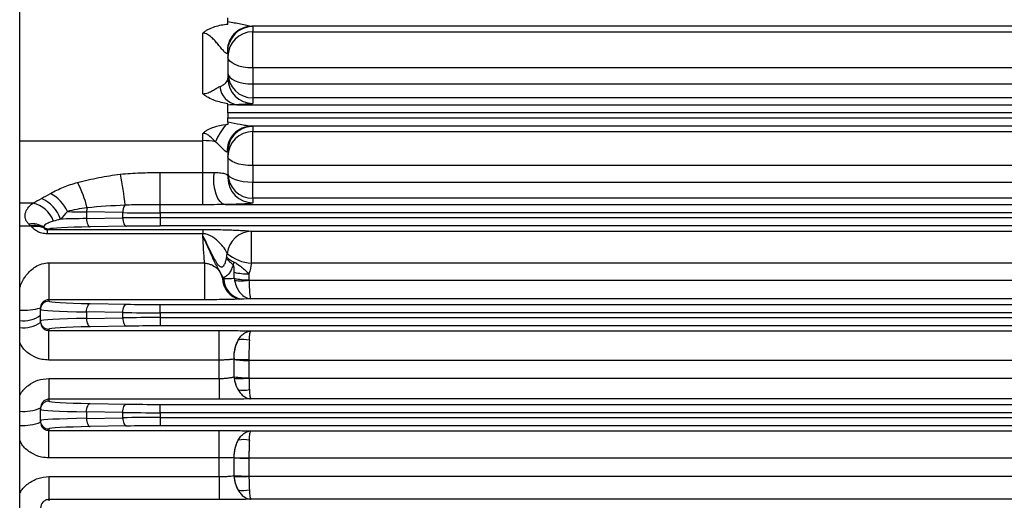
# Model space of a CAD drawing. Header units: millimetres. Extents: x -722 to 1902, y -809 to 1604.
# Tile 65 of 93: x 1327 to 1445, y 318 to 376. Entities that reach past the tile are written whole.
import ezdxf

# ---------------------------------------------------------------- set-up
doc = ezdxf.new("R2010")
doc.units = ezdxf.units.MM

msp = doc.modelspace()

# ---------------------------------------------------------------- linework, layer by layer
at = {"color": 7, "linetype": 'Continuous', "lineweight": 25}
for p, q in [((1326.91, 152.73), (1326.91, 468.73)), ((1351.91, 376.01), (1351.91, 376.45)), ((1679.01, 375.45), (1354.8, 375.45)), ((1354.91, 375.41), (1354.91, 374.78)), ((1348.91, 367.33), (1348.91, 374.62)), ((1354.91, 374.78), (1678.91, 374.78)), ((1354.91, 370.43), (1354.91, 374.78)), ((1351.91, 372.41), (1351.91, 369.18)), ((1354.91, 370.43), (1354.91, 368.52)), ((1678.91, 370.43), (1354.91, 370.43)), ((1354.91, 368.52), (1354.91, 366.83)), ((1354.91, 368.52), (1678.91, 368.52)), ((1354.91, 366.83), (1354.91, 366.18)), ((1678.91, 366.83), (1354.91, 366.83)), ((1351.91, 365.02), (1351.91, 365.98)), ((1352.98, 366.02), (1680.83, 366.02)), ((1681.91, 365.02), (1351.91, 365.02)), ((1351.91, 365.02), (1351.91, 364.45)), ((1351.91, 364.45), (1681.91, 364.45)), ((1351.91, 363.94), (1351.91, 364.45)), ((1679.09, 363.45), (1354.72, 363.45)), ((1354.91, 363.4), (1354.91, 362.79)), ((1348.91, 361.69), (1348.91, 362.57)), ((1354.91, 362.79), (1678.91, 362.79)), ((1354.91, 358.71), (1354.91, 362.79)), ((1326.91, 361.69), (1348.91, 361.69)), ((1348.91, 357.87), (1348.91, 361.69)), ((1351.91, 360.4), (1351.91, 357.23)), ((1354.91, 358.71), (1354.91, 356.73)), ((1678.91, 358.71), (1354.91, 358.71)), ((1343.77, 354), (1343.77, 357.87)), ((1343.77, 357.87), (1348.91, 357.87)), ((1348.91, 354), (1348.91, 357.87)), ((1354.91, 354.77), (1354.91, 356.73)), ((1354.91, 356.73), (1678.91, 356.73)), ((1678.91, 354.77), (1354.91, 354.77)), ((1354.91, 354.77), (1354.91, 354.23)), ((1328.49, 354.2), (1326.91, 354.2)), ((1343.77, 353.02), (1343.77, 354)), ((1348.91, 354), (1343.77, 354)), ((1351.58, 354.02), (1682.23, 354.02)), ((1339.29, 353.05), (1334.93, 353.13)), ((1334.93, 353.13), (1334.93, 352.34)), ((1334.93, 352.34), (1339.29, 352.42)), ((1339.29, 352.42), (1339.29, 353.05)), ((1343.77, 353.02), (1343.77, 352.45)), ((1690.04, 353.02), (1343.77, 353.02)), ((1343.77, 352.45), (1343.77, 351.45)), ((1343.77, 352.45), (1690.04, 352.45)), ((1326.91, 351.45), (1328.25, 351.45)), ((1339.74, 351.42), (1335.38, 351.34)), ((1690.04, 351.45), (1343.77, 351.45)), ((1330.21, 351.03), (1348.91, 351.03)), ((1330.21, 351.03), (1330.21, 350.51)), ((1348.91, 350.51), (1330.21, 350.51)), ((1348.91, 351.03), (1348.91, 350.51)), ((1348.91, 350.22), (1348.91, 350.51)), ((1354.74, 350.81), (1679.07, 350.81)), ((1354.74, 346.99), (1354.74, 350.81)), ((1330.41, 347.01), (1349.1, 347.01)), ((1330.41, 347.01), (1330.41, 342.58)), ((1349.1, 347.01), (1349.1, 342.58)), ((1468.6, 346.99), (1354.74, 346.99)), ((1352.67, 345.16), (1352.67, 345.89)), ((1354.44, 345.69), (1354.44, 344.97)), ((1354.44, 344.93), (1465.03, 344.93)), ((1330.41, 342.58), (1330.41, 342.41)), ((1349.1, 342.58), (1330.41, 342.58)), ((1335.38, 342.13), (1339.74, 342.05)), ((1343.77, 341.02), (1343.77, 342.02)), ((1343.77, 342.02), (1456.83, 342.02)), ((1465.03, 342.71), (1354.65, 342.71)), ((1329.41, 341.41), (1329.41, 341.61)), ((1329.41, 340.06), (1329.41, 341.41)), ((1339.29, 341.05), (1334.93, 341.13)), ((1334.93, 341.13), (1334.93, 340.34)), ((1339.29, 340.42), (1339.29, 341.05)), ((1343.77, 341.02), (1343.77, 340.45)), ((1456.83, 341.02), (1343.77, 341.02)), ((1329.41, 339.87), (1329.41, 340.06)), ((1334.93, 340.34), (1339.29, 340.42)), ((1339.74, 339.42), (1335.38, 339.34)), ((1343.77, 340.45), (1343.77, 339.45)), ((1343.77, 340.45), (1456.83, 340.45)), ((1456.83, 339.45), (1343.77, 339.45)), ((1330.41, 339.06), (1330.41, 338.89)), ((1330.41, 338.89), (1350.87, 338.89)), ((1330.41, 335.34), (1330.41, 338.89)), ((1350.87, 335.34), (1350.87, 338.89)), ((1354.64, 338.84), (1465.06, 338.84)), ((1350.87, 335.34), (1330.41, 335.34)), ((1350.87, 333.13), (1350.87, 335.34)), ((1352.64, 335.44), (1352.64, 333.33)), ((1352.67, 335.44), (1352.64, 335.44)), ((1352.67, 333.33), (1352.67, 335.42)), ((1465.06, 335.28), (1354.44, 335.28)), ((1354.44, 335.28), (1354.44, 333.2)), ((1330.41, 333.13), (1330.41, 330.63)), ((1330.41, 333.13), (1350.87, 333.13)), ((1350.87, 333.13), (1350.87, 330.63)), ((1352.64, 333.33), (1352.67, 333.33)), ((1354.44, 333.17), (1468.81, 333.17)), ((1330.41, 330.63), (1330.41, 330.41)), ((1350.87, 330.63), (1330.41, 330.63)), ((1335.38, 330.13), (1339.74, 330.05)), ((1343.77, 329.02), (1343.77, 330.02)), ((1343.77, 330.02), (1454.83, 330.02)), ((1679.17, 330.68), (1354.64, 330.68)), ((1329.41, 329.41), (1329.41, 329.6)), ((1329.41, 328.06), (1329.41, 329.41)), ((1339.29, 329.05), (1334.93, 329.13)), ((1334.93, 329.13), (1334.93, 328.34)), ((1339.29, 328.42), (1339.29, 329.05)), ((1343.77, 329.02), (1343.77, 328.45)), ((1454.83, 329.02), (1343.77, 329.02)), ((1329.41, 327.87), (1329.41, 328.06)), ((1334.93, 328.34), (1339.29, 328.42)), ((1343.77, 328.45), (1343.77, 327.45)), ((1343.77, 328.45), (1454.83, 328.45)), ((1330.41, 327.06), (1330.41, 326.88)), ((1330.41, 326.88), (1350.87, 326.88)), ((1330.41, 323.59), (1330.41, 326.88)), ((1339.74, 327.42), (1335.38, 327.34)), ((1454.83, 327.45), (1343.77, 327.45)), ((1350.87, 323.59), (1350.87, 326.88)), ((1354.64, 326.83), (1679.17, 326.83)), ((1350.87, 323.59), (1330.41, 323.59)), ((1350.87, 321.34), (1350.87, 323.59)), ((1352.64, 323.62), (1352.64, 321.46)), ((1352.67, 323.62), (1352.64, 323.62)), ((1352.67, 321.46), (1352.67, 323.61)), ((1679.37, 323.54), (1354.44, 323.54)), ((1354.44, 323.54), (1354.44, 321.4)), ((1330.41, 321.34), (1330.41, 318.58)), ((1330.41, 321.34), (1350.87, 321.34)), ((1350.87, 321.34), (1350.87, 318.58)), ((1352.64, 321.46), (1352.67, 321.46)), ((1354.44, 321.39), (1679.37, 321.39)), ((1330.41, 318.58), (1330.41, 318.41)), ((1350.87, 318.58), (1330.41, 318.58)), ((1679.17, 318.63), (1354.64, 318.63))]:
    msp.add_line(p, q, dxfattribs=at)
at = {"color": 7, "linetype": 'Continuous', "lineweight": 25, "flags": 128}
for points in [[(1351.91, 372.41), (1351.96, 372.99), (1352.09, 373.46)], [(1354.91, 370.43), (1354.32, 370.46), (1353.76, 370.53), (1353.24, 370.66), (1352.78, 370.83), (1352.41, 371.03), (1352.13, 371.26), (1351.96, 371.52), (1351.91, 371.78)], [(1351.91, 369.82), (1351.96, 369.57), (1352.13, 369.32), (1352.41, 369.1), (1352.78, 368.9), (1353.24, 368.74), (1353.76, 368.62), (1354.32, 368.54), (1354.91, 368.52)], [(1354.91, 358.71), (1354.32, 358.73), (1353.76, 358.79), (1353.24, 358.89), (1352.78, 359.02), (1352.41, 359.19), (1352.13, 359.38), (1351.96, 359.58), (1351.91, 359.79)], [(1351.58, 354.02), (1351.26, 354.12), (1350.97, 354.37), (1350.7, 354.76), (1350.48, 355.26), (1350.32, 355.86), (1350.22, 356.52), (1350.2, 357.21), (1350.24, 357.88)], [(1351.91, 357.77), (1351.96, 357.56), (1352.13, 357.37), (1352.41, 357.19), (1352.78, 357.03), (1353.24, 356.9), (1353.76, 356.81), (1354.32, 356.75), (1354.91, 356.73)], [(1339.29, 352.42), (1339.3, 352.22), (1339.33, 352.04), (1339.37, 351.87), (1339.43, 351.72), (1339.5, 351.59), (1339.57, 351.5), (1339.66, 351.44), (1339.74, 351.42)], [(1334.93, 352.34), (1334.94, 352.15), (1334.97, 351.96), (1335.01, 351.79), (1335.07, 351.64), (1335.14, 351.52), (1335.21, 351.42), (1335.29, 351.36), (1335.38, 351.34)], [(1334.93, 341.13), (1334.94, 341.32), (1334.97, 341.5), (1335.01, 341.67), (1335.07, 341.82), (1335.14, 341.95), (1335.21, 342.04), (1335.29, 342.1), (1335.38, 342.13)], [(1339.29, 341.05), (1339.3, 341.24), (1339.33, 341.43), (1339.37, 341.6), (1339.43, 341.75), (1339.5, 341.87), (1339.57, 341.96), (1339.66, 342.03), (1339.74, 342.05)], [(1334.93, 340.34), (1334.94, 340.15), (1334.97, 339.96), (1335.01, 339.79), (1335.07, 339.64), (1335.14, 339.52), (1335.21, 339.42), (1335.29, 339.36), (1335.38, 339.34)], [(1339.29, 340.42), (1339.3, 340.22), (1339.33, 340.04), (1339.37, 339.87), (1339.43, 339.72), (1339.5, 339.59), (1339.57, 339.5), (1339.66, 339.44), (1339.74, 339.42)], [(1334.93, 329.13), (1334.94, 329.32), (1334.97, 329.5), (1335.01, 329.67), (1335.07, 329.82), (1335.14, 329.95), (1335.21, 330.04), (1335.29, 330.1), (1335.38, 330.13)], [(1339.29, 329.05), (1339.3, 329.24), (1339.33, 329.43), (1339.37, 329.6), (1339.43, 329.75), (1339.5, 329.87), (1339.57, 329.96), (1339.66, 330.03), (1339.74, 330.05)], [(1334.93, 328.34), (1334.94, 328.15), (1334.97, 327.96), (1335.01, 327.79), (1335.07, 327.64), (1335.14, 327.52), (1335.21, 327.42), (1335.29, 327.36), (1335.38, 327.34)], [(1339.29, 328.42), (1339.3, 328.22), (1339.33, 328.04), (1339.37, 327.87), (1339.43, 327.72), (1339.5, 327.59), (1339.57, 327.5), (1339.66, 327.44), (1339.74, 327.42)]]:
    msp.add_lwpolyline(points, dxfattribs=at)
at = {"color": 7, "linetype": 'Continuous', "lineweight": 25}
for centre, radius, start, end in [((1354.84, 372.45), 3, 90.8778, 184.2992), ((1354.9, 372.41), 3, 89.9906, 159.5286), ((1354.9, 371.78), 3, 89.9825, 179.9825), ((1354.9, 369.83), 3, 180.0175, 270.0175), ((1354.9, 369.18), 3, 180.0175, 270.0175), ((1353.4, 368.45), 2.47, 186.0374, 260.1508), ((1358.71, 357.96), 9.04, 141.3012, 156.5128), ((1354.8, 360.46), 2.99, 91.4985, 182.5351), ((1357.52, 358.97), 7.47, 138.3141, 138.6853), ((1354.9, 360.4), 3, 89.9911, 156.3911), ((1354.9, 359.79), 3, 89.9825, 179.9825), ((1348.94, 353.55), 8.15, 79.5431, 90.2642), ((1354.9, 360.4), 3, 156.401, 179.9992), ((1309.76, 351.35), 29.91, 4.9855, 12.1874), ((1354.9, 357.77), 3, 180.0175, 270.0175), ((1354.9, 357.23), 3, 180.0175, 270.0175), ((1322.52, 350.7), 12.82, 13.2223, 27.767), ((1327.86, 350.94), 4.15, 18.593, 66.5252), ((1328.16, 351.04), 4.97, 25.4971, 60.3562), ((1327.73, 350.83), 3.45, 20.3138, 77.3114), ((1336.96, 353.11), 2.03, 165.0756, 179.506), ((1340.73, 353.12), 1.44, 144.9375, 182.632), ((1328.43, 349.22), 2.49, 56.0568, 99.9273), ((1328.72, 349.12), 2.38, 61.8674, 101.4242), ((1328.94, 349.18), 2.2, 65.426, 104.8669), ((1330.43, 352.08), 0.998, 232.3382, 269.8268), ((1330.36, 352.04), 0.991, 239.7664, 269.7323), ((1354.79, 347.82), 2.99, 90.9801, 173.7972), ((1355.02, 351.96), 4.98, 230.0017, 266.7574), ((1355.81, 346.15), 3.34, 163.0654, 168.8273), ((1354.34, 352.96), 7.27, 256.7334, 270.7926), ((1348.63, 349), 4.65, 304.7935, 305.8745), ((1353.86, 345.17), 2.58, 179.9151, 257.7222), ((1353.99, 345.21), 2.59, 182.0128, 259.6278), ((1354.34, 352.38), 7.41, 257.0018, 270.7794), ((1353.47, 352.12), 7.26, 264.0174, 277.6914), ((1330.4, 341.41), 1, 89.9825, 179.9825), ((1327.36, 348.8), 7.48, 266.4894, 285.8484), ((1327.32, 343.6), 3.55, 263.2202, 305.8167), ((1327.33, 342.84), 3.63, 263.3177, 304.9302), ((1330.4, 340.06), 1, 180.0175, 270.0175), ((1356.56, 335.78), 3.93, 150.0851, 184.9627), ((1353.77, 334.61), 3.2, 77.0334, 101.2966), ((1353.75, 348.63), 13.23, 265.3335, 272.9965), ((1354.34, 345.51), 10.23, 260.6376, 270.5845), ((1356.36, 333.68), 3.74, 185.3834, 210.5959), ((1354.34, 344.35), 11.15, 261.4247, 270.5391), ((1353.41, 344.19), 11.06, 266.3056, 275.3758), ((1353.77, 334.89), 3.18, 258.6105, 283.0708), ((1330.4, 329.41), 1, 89.9825, 179.9825), ((1327.35, 334.32), 5.15, 265.0102, 293.5035), ((1327.36, 333.08), 5.6, 265.3847, 291.4531), ((1330.4, 328.06), 1, 180.0175, 270.0175), ((1356.55, 323.78), 3.92, 150.2173, 182.3858), ((1353.78, 322.58), 3.21, 77.1371, 101.2043), ((1353.9, 347.42), 23.83, 267.0446, 271.2967), ((1354.33, 342.98), 19.44, 265.099, 270.3154), ((1356.45, 321.64), 3.82, 182.7331, 210.1265), ((1354.33, 344.71), 23.31, 265.9149, 270.2638), ((1353.22, 344.65), 23.3, 268.6647, 272.9995), ((1353.77, 322.87), 3.2, 258.7499, 282.9143)]:
    msp.add_arc(centre, radius, start, end, dxfattribs=at)
for centre, major_axis, ratio, start_param, end_param in [((1339.41, 353.41), (10, 0), 0.031429, 3.969783, 4.248741), ((1343.77, 353.33), (10, 0), 0.031429, 4.248741, 4.712389), ((1343.77, 352.13), (10, 0), 0.031429, 1.570796, 2.034444), ((1339.41, 351.06), (9, 0), 0.034921, 2.034444, 3.065367), ((1339.41, 352.06), (10, 0), 0.031429, 2.034444, 2.43536), ((1343.77, 351.13), (9, 0), 0.034921, 1.570796, 2.034444), ((1339.41, 342.41), (9, 0), 0.034921, 3.141593, 4.248741), ((1343.77, 342.33), (9, 0), 0.034921, 4.248741, 4.712389), ((1339.41, 341.41), (10, 0), 0.031429, 3.141593, 4.248741), ((1343.77, 341.33), (10, 0), 0.031429, 4.248741, 4.712389), ((1339.41, 340.06), (10, 0), 0.031429, 2.034444, 3.141593), ((1343.77, 340.13), (10, 0), 0.031429, 1.570796, 2.034444), ((1343.77, 339.13), (9, 0), 0.034921, 1.570796, 2.034444), ((1339.41, 339.06), (9, 0), 0.034921, 2.034444, 3.141593), ((1339.41, 330.41), (9, 0), 0.034921, 3.141593, 4.248741), ((1343.77, 330.33), (9, 0), 0.034921, 4.248741, 4.712389), ((1339.41, 329.41), (10, 0), 0.031429, 3.141593, 4.248741), ((1343.77, 329.33), (10, 0), 0.031429, 4.248741, 4.712389), ((1339.41, 328.06), (10, 0), 0.031429, 2.034444, 3.141593), ((1343.77, 328.13), (10, 0), 0.031429, 1.570796, 2.034444), ((1339.41, 327.06), (9, 0), 0.034921, 2.034444, 3.141593), ((1343.77, 327.13), (9, 0), 0.034921, 1.570796, 2.034444)]:
    msp.add_ellipse(centre, major_axis=major_axis, ratio=ratio, start_param=start_param, end_param=end_param, dxfattribs=at)
for points, knots in [([(1351.91, 375.67), (1351.36, 375.61), (1350.83, 375.52), (1350.06, 375.28), (1349.8, 375.18), (1349.44, 375), (1349.33, 374.93), (1349.11, 374.79), (1349, 374.7), (1348.91, 374.62)], [0, 0, 0, 0, 0.5, 0.5, 0.75, 0.75, 0.875, 0.875, 1, 1, 1, 1]), ([(1351.91, 376.01), (1352.42, 375.92), (1352.93, 375.82), (1353.68, 375.67), (1353.93, 375.61), (1354.28, 375.54), (1354.4, 375.51), (1354.62, 375.47), (1354.72, 375.45), (1354.8, 375.45)], [0, 0, 0, 0, 0.5, 0.5, 0.75, 0.75, 0.875, 0.875, 1, 1, 1, 1]), ([(1351.85, 372.22), (1351.84, 372.2), (1351.82, 372.18), (1351.77, 372.17), (1351.74, 372.18), (1351.64, 372.23), (1351.54, 372.31), (1351.34, 372.54), (1351.22, 372.67), (1350.99, 372.95), (1350.87, 373.1), (1350.62, 373.39), (1350.49, 373.54), (1350.23, 373.83), (1350.09, 373.97), (1349.8, 374.24), (1349.64, 374.36), (1349.39, 374.5), (1349.29, 374.54), (1349.1, 374.6), (1349.01, 374.62), (1348.91, 374.62)], [0, 0, 0, 0, 0.0625, 0.0625, 0.125, 0.125, 0.25, 0.25, 0.375, 0.375, 0.5, 0.5, 0.625, 0.625, 0.75, 0.75, 0.875, 0.875, 0.9375, 0.9375, 1, 1, 1, 1]), ([(1350.94, 368.19), (1351.11, 368.26), (1351.25, 368.34), (1351.5, 368.49), (1351.59, 368.57), (1351.75, 368.74), (1351.81, 368.83), (1351.89, 369), (1351.91, 369.09), (1351.91, 369.18)], [0, 0, 0, 0, 0.25, 0.25, 0.5, 0.5, 0.75, 0.75, 1, 1, 1, 1]), ([(1348.91, 367.33), (1349.02, 367.33), (1349.12, 367.35), (1349.33, 367.39), (1349.43, 367.42), (1349.72, 367.53), (1349.89, 367.62), (1350.22, 367.8), (1350.37, 367.9), (1350.66, 368.06), (1350.8, 368.14), (1350.94, 368.19)], [0, 0, 0, 0, 0.125, 0.125, 0.25, 0.25, 0.5, 0.5, 0.75, 0.75, 1, 1, 1, 1]), ([(1351.91, 366.14), (1351.36, 366.23), (1350.82, 366.34), (1350.06, 366.62), (1349.8, 366.73), (1349.45, 366.93), (1349.33, 367), (1349.16, 367.12), (1349.11, 367.16), (1349.01, 367.24), (1348.95, 367.29), (1348.91, 367.33)], [0, 0, 0, 0, 0.5, 0.5, 0.75, 0.75, 0.875, 0.875, 0.9375, 0.9375, 1, 1, 1, 1]), ([(1354.91, 366.18), (1354.91, 366.17), (1354.86, 366.15), (1354.74, 366.13), (1354.69, 366.12), (1354.57, 366.11), (1354.5, 366.1), (1354.25, 366.08), (1354.05, 366.07), (1353.58, 366.04), (1353.3, 366.03), (1352.98, 366.02)], [0, 0, 0, 0, 0.25, 0.25, 0.375, 0.375, 0.5, 0.5, 0.75, 0.75, 1, 1, 1, 1]), ([(1351.66, 363.6), (1351.16, 363.54), (1350.67, 363.45), (1349.96, 363.21), (1349.72, 363.11), (1349.4, 362.94), (1349.29, 362.87), (1349.09, 362.73), (1348.99, 362.65), (1348.91, 362.57)], [0, 0, 0, 0, 0.5, 0.5, 0.75, 0.75, 0.875, 0.875, 1, 1, 1, 1]), ([(1351.94, 363.94), (1352.43, 363.86), (1352.91, 363.76), (1353.62, 363.62), (1353.86, 363.58), (1354.2, 363.52), (1354.31, 363.5), (1354.53, 363.46), (1354.63, 363.45), (1354.72, 363.45)], [0, 0, 0, 0, 0.5, 0.5, 0.75, 0.75, 0.875, 0.875, 1, 1, 1, 1]), ([(1350.42, 361.56), (1350.22, 361.78), (1350, 362.01), (1349.63, 362.3), (1349.5, 362.39), (1349.22, 362.53), (1349.06, 362.57), (1348.91, 362.57)], [0, 0, 0, 0, 0.5, 0.5, 0.75, 0.75, 1, 1, 1, 1]), ([(1351.81, 360.33), (1351.76, 360.32), (1351.68, 360.37), (1351.49, 360.53), (1351.38, 360.64), (1351.14, 360.88), (1351.01, 361.01), (1350.73, 361.28), (1350.58, 361.42), (1350.42, 361.56)], [0, 0, 0, 0, 0.25, 0.25, 0.5, 0.5, 0.75, 0.75, 1, 1, 1, 1]), ([(1333.87, 356.67), (1334.7, 356.89), (1335.55, 357.09), (1337.26, 357.42), (1338.13, 357.56), (1338.99, 357.66)], [0, 0, 0, 0, 0.5, 0.5, 1, 1, 1, 1]), ([(1338.99, 357.66), (1339.79, 357.75), (1340.58, 357.8), (1342.17, 357.86), (1342.97, 357.87), (1343.77, 357.87)], [0, 0, 0, 0, 0.5, 0.5, 1, 1, 1, 1]), ([(1348.91, 357.87), (1349.14, 357.87), (1349.37, 357.87), (1349.82, 357.88), (1350.04, 357.89), (1350.24, 357.88)], [0, 0, 0, 0, 0.5, 0.5, 1, 1, 1, 1]), ([(1350.24, 357.88), (1350.56, 357.87), (1350.85, 357.86), (1351.31, 357.8), (1351.5, 357.77), (1351.75, 357.66), (1351.82, 357.59), (1351.9, 357.42), (1351.91, 357.32), (1351.91, 357.23)], [0, 0, 0, 0, 0.25, 0.25, 0.5, 0.5, 0.75, 0.75, 1, 1, 1, 1]), ([(1330.61, 355.36), (1330.85, 355.49), (1331.1, 355.63), (1331.61, 355.88), (1331.88, 356), (1332.7, 356.33), (1333.28, 356.52), (1333.87, 356.67)], [0, 0, 0, 0, 0.25, 0.25, 0.5, 0.5, 1, 1, 1, 1]), ([(1328, 351.68), (1327.9, 351.78), (1327.82, 351.88), (1327.68, 352.1), (1327.63, 352.2), (1327.53, 352.52), (1327.53, 352.74), (1327.6, 353.07), (1327.64, 353.17), (1327.75, 353.39), (1327.81, 353.49), (1328.04, 353.8), (1328.24, 354), (1328.49, 354.2)], [0, 0, 0, 0, 0.125, 0.125, 0.25, 0.25, 0.5, 0.5, 0.625, 0.625, 0.75, 0.75, 1, 1, 1, 1]), ([(1335, 353.63), (1334.57, 353.58), (1334.15, 353.51), (1333.36, 353.36), (1332.98, 353.27), (1332.64, 353.18)], [0, 0, 0, 0, 0.5, 0.5, 1, 1, 1, 1]), ([(1343.77, 354), (1343.05, 354), (1342.33, 354), (1340.92, 353.99), (1340.23, 353.98), (1339.55, 353.94)], [0, 0, 0, 0, 0.5, 0.5, 1, 1, 1, 1]), ([(1351.58, 354.02), (1351.14, 354.01), (1350.69, 354.01), (1349.8, 354), (1349.35, 354), (1348.91, 354)], [0, 0, 0, 0, 0.5, 0.5, 1, 1, 1, 1]), ([(1354.91, 354.23), (1354.91, 354.21), (1354.87, 354.19), (1354.69, 354.16), (1354.61, 354.15), (1354.41, 354.13), (1354.29, 354.12), (1354.01, 354.1), (1353.85, 354.09), (1353.49, 354.07), (1353.29, 354.06), (1352.86, 354.05), (1352.62, 354.04), (1352.12, 354.03), (1351.85, 354.02), (1351.58, 354.02)], [0, 0, 0, 0, 0.25, 0.25, 0.375, 0.375, 0.5, 0.5, 0.625, 0.625, 0.75, 0.75, 0.875, 0.875, 1, 1, 1, 1]), ([(1330.21, 350.51), (1329.99, 350.51), (1329.77, 350.53), (1329.37, 350.63), (1329.19, 350.7), (1328.89, 350.87), (1328.76, 350.96), (1328.55, 351.14), (1328.46, 351.23), (1328.38, 351.31)], [0, 0, 0, 0, 0.25, 0.25, 0.5, 0.5, 0.75, 0.75, 1, 1, 1, 1]), ([(1330.97, 352.03), (1330.76, 351.97), (1330.58, 351.91), (1330.27, 351.79), (1330.14, 351.73), (1329.94, 351.6), (1329.87, 351.54), (1329.8, 351.41), (1329.79, 351.35), (1329.82, 351.29)], [0, 0, 0, 0, 0.25, 0.25, 0.5, 0.5, 0.75, 0.75, 1, 1, 1, 1]), ([(1329.86, 351.19), (1329.86, 351.17), (1329.87, 351.14), (1329.89, 351.1), (1329.89, 351.09), (1329.91, 351.08), (1329.93, 351.07), (1329.97, 351.05), (1329.98, 351.05), (1330.03, 351.04), (1330.05, 351.03), (1330.12, 351.03), (1330.17, 351.03), (1330.21, 351.03)], [0, 0, 0, 0, 0.5, 0.5, 0.625, 0.625, 0.75, 0.75, 0.8125, 0.8125, 0.875, 0.875, 1, 1, 1, 1]), ([(1348.91, 351.03), (1349.1, 351.03), (1349.29, 351.03), (1349.67, 351.02), (1349.85, 351.02), (1350.21, 351.02), (1350.39, 351.02), (1350.73, 351.01), (1350.89, 351.01), (1351.37, 351), (1351.68, 350.99), (1352.24, 350.97), (1352.5, 350.96), (1352.99, 350.94), (1353.22, 350.93), (1353.64, 350.91), (1353.83, 350.9), (1354.33, 350.86), (1354.59, 350.84), (1354.74, 350.81)], [0, 0, 0, 0, 0.0625, 0.0625, 0.125, 0.125, 0.1875, 0.1875, 0.25, 0.25, 0.375, 0.375, 0.5, 0.5, 0.625, 0.625, 0.75, 0.75, 1, 1, 1, 1]), ([(1351.82, 348.15), (1351.74, 348.36), (1351.61, 348.58), (1351.28, 349.03), (1351.09, 349.26), (1350.76, 349.59), (1350.64, 349.69), (1350.4, 349.9), (1350.26, 350), (1349.97, 350.19), (1349.81, 350.28), (1349.52, 350.4), (1349.42, 350.44), (1349.24, 350.48), (1349.18, 350.49), (1349.05, 350.5), (1348.98, 350.51), (1348.91, 350.51)], [0, 0, 0, 0, 0.25, 0.25, 0.5, 0.5, 0.625, 0.625, 0.75, 0.75, 0.875, 0.875, 0.9375, 0.9375, 0.96875, 0.96875, 1, 1, 1, 1]), ([(1349.1, 347.01), (1349.07, 347.32), (1349.06, 347.62), (1349.02, 348.21), (1349, 348.49), (1348.97, 349.03), (1348.96, 349.29), (1348.94, 349.65), (1348.93, 349.77), (1348.92, 350), (1348.91, 350.12), (1348.91, 350.22)], [0, 0, 0, 0, 0.25, 0.25, 0.5, 0.5, 0.75, 0.75, 0.875, 0.875, 1, 1, 1, 1]), ([(1348.91, 350.22), (1349.1, 349.85), (1349.3, 349.46), (1349.71, 348.62), (1349.91, 348.18), (1350.25, 347.52), (1350.37, 347.3), (1350.57, 346.98), (1350.64, 346.88), (1350.8, 346.7), (1350.88, 346.62), (1351.02, 346.54), (1351.07, 346.52), (1351.17, 346.51), (1351.22, 346.53), (1351.32, 346.58), (1351.37, 346.62), (1351.45, 346.73), (1351.49, 346.79), (1351.58, 346.98), (1351.63, 347.13), (1351.72, 347.42), (1351.75, 347.57), (1351.78, 347.73)], [0, 0, 0, 0, 0.25, 0.25, 0.5, 0.5, 0.625, 0.625, 0.6875, 0.6875, 0.75, 0.75, 0.78125, 0.78125, 0.8125, 0.8125, 0.84375, 0.84375, 0.875, 0.875, 0.9375, 0.9375, 1, 1, 1, 1]), ([(1351.36, 345.23), (1351.21, 345.47), (1351.1, 345.72), (1350.92, 346.06), (1350.85, 346.16), (1350.73, 346.37), (1350.67, 346.47), (1350.37, 346.99), (1350.16, 347.43), (1349.78, 348.29), (1349.6, 348.71), (1349.33, 349.3), (1349.25, 349.5), (1349.12, 349.78), (1349.08, 349.87), (1348.99, 350.05), (1348.95, 350.14), (1348.91, 350.22)], [0, 0, 0, 0, 0.125, 0.125, 0.1875, 0.1875, 0.25, 0.25, 0.5, 0.5, 0.75, 0.75, 0.875, 0.875, 0.9375, 0.9375, 1, 1, 1, 1]), ([(1352.54, 346.79), (1352.44, 346.87), (1352.34, 346.94), (1352.18, 347.1), (1352.1, 347.18), (1351.91, 347.42), (1351.82, 347.57), (1351.78, 347.73)], [0, 0, 0, 0, 0.25, 0.25, 0.5, 0.5, 1, 1, 1, 1]), ([(1352.62, 347.12), (1352.51, 347.17), (1352.41, 347.22), (1352.23, 347.33), (1352.15, 347.38), (1351.94, 347.53), (1351.84, 347.63), (1351.78, 347.73)], [0, 0, 0, 0, 0.25, 0.25, 0.5, 0.5, 1, 1, 1, 1]), ([(1326.91, 343.97), (1326.97, 344.17), (1327.18, 344.87), (1327.9, 345.87), (1328.92, 346.7), (1329.84, 346.99), (1330.28, 347.01), (1330.41, 347.01)], [0, 0, 0, 0, 0.125309, 0.435884, 0.741437, 0.922841, 1, 1, 1, 1]), ([(1349.1, 347.01), (1349.24, 347), (1349.38, 346.97), (1349.65, 346.9), (1349.77, 346.85), (1350.12, 346.7), (1350.32, 346.58), (1350.59, 346.37), (1350.67, 346.29), (1350.81, 346.12), (1350.88, 346.02), (1350.99, 345.79), (1351.04, 345.67), (1351.16, 345.43), (1351.22, 345.3), (1351.29, 345.18)], [0, 0, 0, 0, 0.125, 0.125, 0.25, 0.25, 0.5, 0.5, 0.625, 0.625, 0.75, 0.75, 0.875, 0.875, 1, 1, 1, 1]), ([(1352.54, 346.79), (1352.48, 346.61), (1352.42, 346.44), (1352.27, 346.11), (1352.18, 345.95), (1351.99, 345.67), (1351.88, 345.55), (1351.63, 345.35), (1351.5, 345.28), (1351.36, 345.23)], [0, 0, 0, 0, 0.25, 0.25, 0.5, 0.5, 0.75, 0.75, 1, 1, 1, 1]), ([(1352.67, 345.89), (1352.67, 346.04), (1352.67, 346.19), (1352.65, 346.43), (1352.64, 346.5), (1352.62, 346.62), (1352.61, 346.66), (1352.59, 346.72), (1352.58, 346.74), (1352.56, 346.77), (1352.55, 346.78), (1352.54, 346.79)], [0, 0, 0, 0, 0.5, 0.5, 0.75, 0.75, 0.875, 0.875, 0.9375, 0.9375, 1, 1, 1, 1]), ([(1352.62, 347.12), (1352.76, 347.05), (1352.92, 346.96), (1353.23, 346.75), (1353.39, 346.64), (1353.7, 346.39), (1353.85, 346.25), (1354.16, 345.98), (1354.3, 345.84), (1354.44, 345.69)], [0, 0, 0, 0, 0.25, 0.25, 0.5, 0.5, 0.75, 0.75, 1, 1, 1, 1]), ([(1352.72, 344.9), (1352.78, 344.59), (1352.87, 344.3), (1353.12, 343.77), (1353.27, 343.54), (1353.62, 343.14), (1353.81, 342.99), (1354.12, 342.83), (1354.22, 342.78), (1354.43, 342.73), (1354.54, 342.71), (1354.65, 342.71)], [0, 0, 0, 0, 0.25, 0.25, 0.5, 0.5, 0.75, 0.75, 0.875, 0.875, 1, 1, 1, 1]), ([(1354.44, 344.93), (1354.45, 344.62), (1354.46, 344.33), (1354.49, 343.79), (1354.5, 343.56), (1354.54, 343.16), (1354.56, 343), (1354.59, 342.83), (1354.6, 342.79), (1354.63, 342.73), (1354.64, 342.71), (1354.65, 342.71)], [0, 0, 0, 0, 0.25, 0.25, 0.5, 0.5, 0.75, 0.75, 0.875, 0.875, 1, 1, 1, 1]), ([(1330.41, 342.58), (1330.25, 342.58), (1330.11, 342.55), (1329.89, 342.46), (1329.8, 342.4), (1329.67, 342.28), (1329.63, 342.24), (1329.56, 342.15), (1329.53, 342.09), (1329.47, 341.97), (1329.44, 341.9), (1329.41, 341.75), (1329.41, 341.68), (1329.41, 341.61)], [0, 0, 0, 0, 0.25, 0.25, 0.5, 0.5, 0.625, 0.625, 0.75, 0.75, 0.875, 0.875, 1, 1, 1, 1]), ([(1353.31, 342.66), (1353.24, 342.65), (1353.17, 342.65), (1353.03, 342.65), (1352.96, 342.64), (1352.74, 342.64), (1352.59, 342.63), (1352.11, 342.62), (1351.78, 342.61), (1351.06, 342.6), (1350.68, 342.59), (1349.9, 342.59), (1349.5, 342.58), (1349.1, 342.58)], [0, 0, 0, 0, 0.0625, 0.0625, 0.125, 0.125, 0.25, 0.25, 0.5, 0.5, 0.75, 0.75, 1, 1, 1, 1]), ([(1329.41, 339.87), (1329.41, 339.75), (1329.43, 339.64), (1329.51, 339.41), (1329.58, 339.31), (1329.71, 339.17), (1329.76, 339.12), (1329.86, 339.04), (1329.93, 339.01), (1330.11, 338.92), (1330.26, 338.89), (1330.41, 338.89)], [0, 0, 0, 0, 0.25, 0.25, 0.5, 0.5, 0.625, 0.625, 0.75, 0.75, 1, 1, 1, 1]), ([(1350.87, 338.89), (1351.22, 338.89), (1351.57, 338.89), (1352.25, 338.89), (1352.58, 338.88), (1353.23, 338.87), (1353.54, 338.87), (1354.12, 338.85), (1354.39, 338.85), (1354.64, 338.84)], [0, 0, 0, 0, 0.25, 0.25, 0.5, 0.5, 0.75, 0.75, 1, 1, 1, 1]), ([(1353.15, 337.74), (1353.24, 337.91), (1353.35, 338.06), (1353.58, 338.33), (1353.7, 338.44), (1353.96, 338.63), (1354.1, 338.7), (1354.37, 338.8), (1354.51, 338.83), (1354.64, 338.84)], [0, 0, 0, 0, 0.25, 0.25, 0.5, 0.5, 0.75, 0.75, 1, 1, 1, 1]), ([(1354.49, 337.72), (1354.5, 337.89), (1354.51, 338.05), (1354.53, 338.31), (1354.55, 338.43), (1354.57, 338.62), (1354.59, 338.69), (1354.62, 338.8), (1354.63, 338.83), (1354.64, 338.84)], [0, 0, 0, 0, 0.25, 0.25, 0.5, 0.5, 0.75, 0.75, 1, 1, 1, 1]), ([(1330.41, 335.34), (1330.13, 335.36), (1329.4, 335.4), (1328.29, 335.86), (1327.35, 336.59), (1327.03, 337.23), (1326.91, 337.46)], [0, 0, 0, 0, 0.192447, 0.502162, 0.813944, 1, 1, 1, 1]), ([(1352.67, 335.44), (1352.66, 335.65), (1352.66, 335.85), (1352.68, 336.26), (1352.71, 336.46), (1352.83, 337.05), (1352.97, 337.43), (1353.15, 337.74)], [0, 0, 0, 0, 0.25, 0.25, 0.5, 0.5, 1, 1, 1, 1]), ([(1354.49, 337.72), (1354.47, 337.4), (1354.46, 337.03), (1354.44, 336.44), (1354.44, 336.23), (1354.44, 335.82), (1354.44, 335.62), (1354.44, 335.42)], [0, 0, 0, 0, 0.5, 0.5, 0.75, 0.75, 1, 1, 1, 1]), ([(1352.64, 335.44), (1352.52, 335.43), (1352.4, 335.41), (1352.13, 335.39), (1351.98, 335.38), (1351.68, 335.36), (1351.53, 335.35), (1351.2, 335.34), (1351.04, 335.34), (1350.87, 335.34)], [0, 0, 0, 0, 0.25, 0.25, 0.5, 0.5, 0.75, 0.75, 1, 1, 1, 1]), ([(1326.91, 331), (1326.95, 331.11), (1327.16, 331.63), (1327.92, 332.33), (1329.07, 333), (1329.96, 333.09), (1330.41, 333.13)], [0, 0, 0, 0, 0.084226, 0.38956, 0.694041, 1, 1, 1, 1]), ([(1350.87, 333.13), (1351.04, 333.13), (1351.2, 333.13), (1351.53, 333.15), (1351.69, 333.16), (1351.99, 333.2), (1352.13, 333.22), (1352.4, 333.27), (1352.52, 333.29), (1352.64, 333.33)], [0, 0, 0, 0, 0.25, 0.25, 0.5, 0.5, 0.75, 0.75, 1, 1, 1, 1]), ([(1353.14, 331.77), (1353.03, 331.97), (1352.93, 332.19), (1352.78, 332.65), (1352.73, 332.89), (1352.69, 333.15)], [0, 0, 0, 0, 0.5, 0.5, 1, 1, 1, 1]), ([(1354.44, 333.17), (1354.45, 332.92), (1354.45, 332.68), (1354.47, 332.21), (1354.48, 331.99), (1354.49, 331.79)], [0, 0, 0, 0, 0.5, 0.5, 1, 1, 1, 1]), ([(1353.14, 331.77), (1353.24, 331.61), (1353.35, 331.45), (1353.58, 331.19), (1353.7, 331.08), (1353.96, 330.89), (1354.1, 330.82), (1354.37, 330.72), (1354.51, 330.69), (1354.64, 330.68)], [0, 0, 0, 0, 0.25, 0.25, 0.5, 0.5, 0.75, 0.75, 1, 1, 1, 1]), ([(1354.49, 331.79), (1354.5, 331.62), (1354.51, 331.47), (1354.53, 331.21), (1354.55, 331.09), (1354.57, 330.9), (1354.59, 330.83), (1354.62, 330.72), (1354.63, 330.69), (1354.64, 330.68)], [0, 0, 0, 0, 0.25, 0.25, 0.5, 0.5, 0.75, 0.75, 1, 1, 1, 1]), ([(1330.41, 330.63), (1330.33, 330.63), (1330.26, 330.62), (1330.12, 330.59), (1330.05, 330.56), (1329.86, 330.47), (1329.75, 330.39), (1329.58, 330.19), (1329.51, 330.08), (1329.43, 329.85), (1329.41, 329.73), (1329.41, 329.6)], [0, 0, 0, 0, 0.125, 0.125, 0.25, 0.25, 0.5, 0.5, 0.75, 0.75, 1, 1, 1, 1]), ([(1354.64, 330.68), (1354.39, 330.67), (1354.12, 330.67), (1353.53, 330.65), (1353.23, 330.65), (1352.74, 330.64), (1352.58, 330.64), (1352.24, 330.64), (1352.08, 330.63), (1351.57, 330.63), (1351.22, 330.63), (1350.87, 330.63)], [0, 0, 0, 0, 0.25, 0.25, 0.5, 0.5, 0.625, 0.625, 0.75, 0.75, 1, 1, 1, 1]), ([(1329.41, 327.87), (1329.41, 327.74), (1329.43, 327.62), (1329.53, 327.38), (1329.6, 327.27), (1329.78, 327.09), (1329.89, 327.01), (1330.14, 326.91), (1330.27, 326.88), (1330.41, 326.88)], [0, 0, 0, 0, 0.25, 0.25, 0.5, 0.5, 0.75, 0.75, 1, 1, 1, 1]), ([(1350.87, 326.88), (1351.22, 326.88), (1351.57, 326.88), (1352.25, 326.87), (1352.58, 326.87), (1353.22, 326.86), (1353.54, 326.86), (1354.12, 326.84), (1354.39, 326.84), (1354.64, 326.83)], [0, 0, 0, 0, 0.25, 0.25, 0.5, 0.5, 0.75, 0.75, 1, 1, 1, 1]), ([(1353.15, 325.73), (1353.25, 325.9), (1353.36, 326.05), (1353.58, 326.32), (1353.71, 326.43), (1353.96, 326.62), (1354.1, 326.69), (1354.37, 326.79), (1354.51, 326.82), (1354.64, 326.83)], [0, 0, 0, 0, 0.25, 0.25, 0.5, 0.5, 0.75, 0.75, 1, 1, 1, 1]), ([(1354.49, 325.71), (1354.5, 325.88), (1354.51, 326.03), (1354.53, 326.3), (1354.55, 326.41), (1354.57, 326.61), (1354.59, 326.68), (1354.62, 326.79), (1354.63, 326.82), (1354.64, 326.83)], [0, 0, 0, 0, 0.25, 0.25, 0.5, 0.5, 0.75, 0.75, 1, 1, 1, 1]), ([(1330.41, 323.59), (1330.11, 323.61), (1329.37, 323.66), (1328.27, 324.13), (1327.34, 324.86), (1327.02, 325.49), (1326.91, 325.72)], [0, 0, 0, 0, 0.202465, 0.512444, 0.821235, 1, 1, 1, 1]), ([(1352.67, 323.62), (1352.67, 323.81), (1352.67, 324), (1352.71, 324.37), (1352.74, 324.56), (1352.82, 324.92), (1352.87, 325.09), (1353, 325.42), (1353.07, 325.58), (1353.15, 325.73)], [0, 0, 0, 0, 0.25, 0.25, 0.5, 0.5, 0.75, 0.75, 1, 1, 1, 1]), ([(1354.49, 325.71), (1354.48, 325.56), (1354.47, 325.4), (1354.46, 325.07), (1354.46, 324.89), (1354.45, 324.53), (1354.44, 324.35), (1354.44, 323.97), (1354.44, 323.78), (1354.44, 323.59)], [0, 0, 0, 0, 0.25, 0.25, 0.5, 0.5, 0.75, 0.75, 1, 1, 1, 1]), ([(1352.64, 323.62), (1352.52, 323.62), (1352.4, 323.61), (1352.13, 323.61), (1351.98, 323.6), (1351.68, 323.6), (1351.52, 323.6), (1351.2, 323.6), (1351.03, 323.59), (1350.87, 323.59)], [0, 0, 0, 0, 0.25, 0.25, 0.5, 0.5, 0.75, 0.75, 1, 1, 1, 1]), ([(1326.91, 319.23), (1326.94, 319.33), (1327.14, 319.83), (1327.89, 320.53), (1329.06, 321.21), (1329.96, 321.3), (1330.41, 321.34)], [0, 0, 0, 0, 0.070964, 0.379391, 0.688979, 1, 1, 1, 1]), ([(1350.87, 321.34), (1351.04, 321.34), (1351.2, 321.34), (1351.52, 321.35), (1351.68, 321.36), (1351.98, 321.38), (1352.12, 321.39), (1352.39, 321.42), (1352.52, 321.44), (1352.64, 321.46)], [0, 0, 0, 0, 0.25, 0.25, 0.5, 0.5, 0.75, 0.75, 1, 1, 1, 1]), ([(1353.15, 319.73), (1353.02, 319.96), (1352.91, 320.22), (1352.75, 320.77), (1352.7, 321.06), (1352.68, 321.36)], [0, 0, 0, 0, 0.5, 0.5, 1, 1, 1, 1]), ([(1354.44, 321.39), (1354.44, 321.09), (1354.45, 320.8), (1354.47, 320.24), (1354.48, 319.98), (1354.49, 319.75)], [0, 0, 0, 0, 0.5, 0.5, 1, 1, 1, 1]), ([(1353.15, 319.73), (1353.25, 319.56), (1353.35, 319.41), (1353.58, 319.14), (1353.7, 319.03), (1353.96, 318.84), (1354.1, 318.77), (1354.37, 318.66), (1354.51, 318.64), (1354.64, 318.63)], [0, 0, 0, 0, 0.25, 0.25, 0.5, 0.5, 0.75, 0.75, 1, 1, 1, 1]), ([(1354.49, 319.75), (1354.5, 319.58), (1354.51, 319.42), (1354.53, 319.16), (1354.55, 319.04), (1354.57, 318.85), (1354.59, 318.77), (1354.62, 318.67), (1354.63, 318.64), (1354.64, 318.63)], [0, 0, 0, 0, 0.25, 0.25, 0.5, 0.5, 0.75, 0.75, 1, 1, 1, 1]), ([(1330.41, 318.58), (1330.27, 318.58), (1330.13, 318.55), (1329.89, 318.44), (1329.78, 318.36), (1329.51, 318.08), (1329.41, 317.83), (1329.41, 317.56)], [0, 0, 0, 0, 0.25, 0.25, 0.5, 0.5, 1, 1, 1, 1]), ([(1354.64, 318.63), (1354.39, 318.62), (1354.11, 318.61), (1353.53, 318.6), (1353.22, 318.6), (1352.74, 318.59), (1352.57, 318.59), (1352.24, 318.58), (1352.07, 318.58), (1351.56, 318.58), (1351.22, 318.58), (1350.87, 318.58)], [0, 0, 0, 0, 0.25, 0.25, 0.5, 0.5, 0.625, 0.625, 0.75, 0.75, 1, 1, 1, 1])]:
    msp.add_open_spline(points, degree=3, knots=knots, dxfattribs=at)
for points in [[(1351.91, 375.67), (1351.91, 375.78), (1351.91, 375.9), (1351.91, 376.01)], [(1354.8, 375.45), (1354.87, 375.43), (1354.91, 375.42), (1354.91, 375.41)], [(1351.91, 372.41), (1351.91, 372.35), (1351.89, 372.28), (1351.85, 372.22)], [(1351.91, 365.98), (1351.91, 366.03), (1351.91, 366.08), (1351.91, 366.14)], [(1352.98, 366.02), (1352.62, 366.01), (1352.27, 366), (1351.91, 365.98)], [(1351.91, 363.63), (1351.82, 363.62), (1351.74, 363.62), (1351.66, 363.6)], [(1351.91, 363.94), (1351.92, 363.94), (1351.93, 363.94), (1351.94, 363.94)], [(1351.91, 363.9), (1351.91, 363.92), (1351.91, 363.93), (1351.91, 363.94)], [(1351.91, 363.9), (1351.91, 363.81), (1351.91, 363.72), (1351.91, 363.63)], [(1354.72, 363.45), (1354.84, 363.43), (1354.91, 363.41), (1354.91, 363.4)], [(1351.91, 360.4), (1351.91, 360.36), (1351.88, 360.34), (1351.81, 360.33)], [(1328.49, 354.2), (1328.8, 354.36), (1329.14, 354.55), (1329.51, 354.75)], [(1329.51, 354.75), (1329.87, 354.94), (1330.24, 355.14), (1330.61, 355.36)], [(1339.55, 353.94), (1338.02, 353.88), (1336.5, 353.77), (1335, 353.63)], [(1332.64, 353.18), (1332.35, 352.85), (1332.07, 352.54), (1331.8, 352.26)], [(1328.25, 351.45), (1328.16, 351.53), (1328.08, 351.6), (1328, 351.68)], [(1328.38, 351.31), (1328.33, 351.36), (1328.29, 351.41), (1328.25, 351.45)], [(1329.82, 351.29), (1329.83, 351.27), (1329.84, 351.24), (1329.85, 351.22)], [(1329.85, 351.22), (1329.85, 351.21), (1329.85, 351.2), (1329.86, 351.19)], [(1331.8, 352.26), (1331.49, 352.17), (1331.21, 352.09), (1330.97, 352.03)], [(1330.35, 351.05), (1330.32, 351.04), (1330.27, 351.04), (1330.21, 351.03)], [(1330.43, 351.08), (1330.41, 351.07), (1330.39, 351.06), (1330.35, 351.05)], [(1351.78, 347.73), (1351.79, 347.87), (1351.81, 348.01), (1351.82, 348.15)], [(1354.74, 346.99), (1354.66, 346.55), (1354.56, 346.12), (1354.44, 345.69)], [(1351.29, 345.18), (1351.33, 345.16), (1351.37, 345.14), (1351.41, 345.12)], [(1351.36, 345.23), (1351.37, 345.19), (1351.39, 345.16), (1351.41, 345.12)], [(1351.41, 345.12), (1351.83, 345.13), (1352.25, 345.15), (1352.67, 345.16)], [(1352.67, 345.16), (1352.68, 345.07), (1352.7, 344.99), (1352.72, 344.9)], [(1354.44, 344.97), (1354.44, 344.96), (1354.44, 344.94), (1354.44, 344.93)], [(1353.53, 342.66), (1353.46, 342.66), (1353.39, 342.66), (1353.31, 342.66)], [(1354.65, 342.71), (1354.27, 342.69), (1353.9, 342.68), (1353.53, 342.66)], [(1352.67, 335.42), (1352.67, 335.43), (1352.67, 335.43), (1352.67, 335.44)], [(1354.44, 335.42), (1354.44, 335.37), (1354.44, 335.33), (1354.44, 335.28)], [(1352.69, 333.15), (1352.68, 333.21), (1352.68, 333.27), (1352.67, 333.33)], [(1354.44, 333.2), (1354.44, 333.19), (1354.44, 333.18), (1354.44, 333.17)], [(1352.67, 323.61), (1352.67, 323.61), (1352.67, 323.62), (1352.67, 323.62)], [(1354.44, 323.59), (1354.44, 323.58), (1354.44, 323.56), (1354.44, 323.54)], [(1352.68, 321.36), (1352.68, 321.4), (1352.67, 321.43), (1352.67, 321.46)], [(1354.44, 321.4), (1354.44, 321.4), (1354.44, 321.39), (1354.44, 321.39)]]:
    msp.add_open_spline(points, degree=3, dxfattribs=at)

doc.saveas('drawing.dxf')
